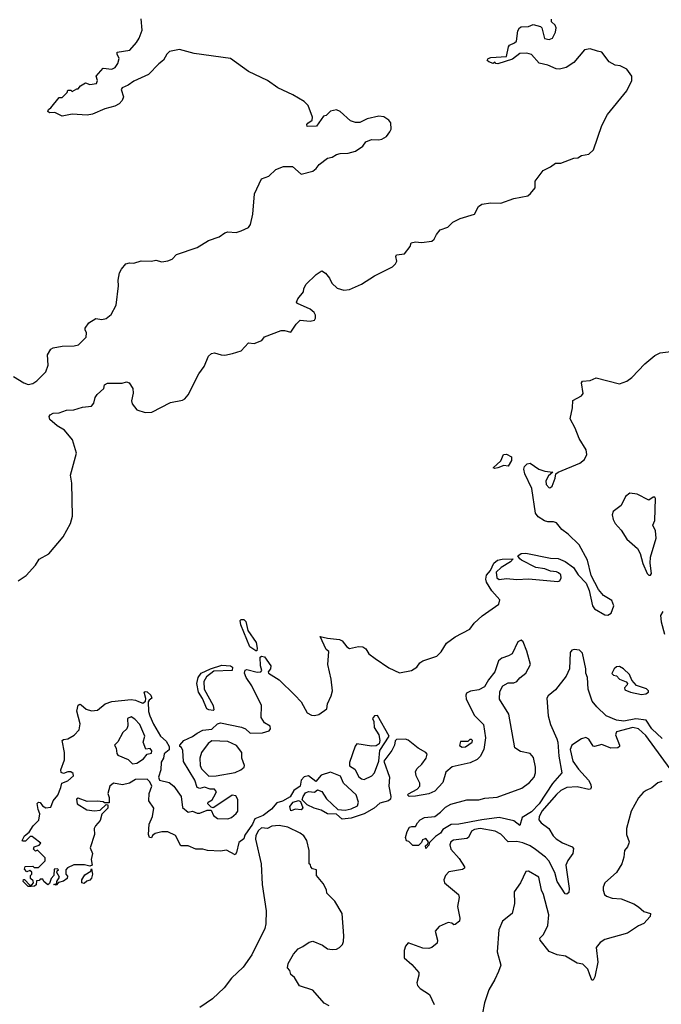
# Model space of a CAD drawing. Extents: x 2323203 to 2567568, y 883585 to 1022917.
# Tile 242 of 256: x 2535546 to 2539919, y 987147 to 993861. Entities that reach past the tile are written whole.
import ezdxf

# ---------------------------------------------------------------- set-up
doc = ezdxf.new("R2010")
doc.units = 0

msp = doc.modelspace()

# ---------------------------------------------------------------- linework, layer by layer
at = {"layer": '0CON10XD'}
for points in [[(2535535, 990035.5), (2535589.8, 990070.2), (2535655, 990142), (2535678.2, 990181.8), (2535745, 990218.6), (2535842.2, 990335), (2535892.5, 990425), (2535907.1, 990475), (2535900.9, 990700.9), (2535891.4, 990755), (2535933.3, 990905), (2535905.8, 990995.8), (2535852.7, 991062.7), (2535801.3, 991091.3), (2535751.9, 991135), (2535746.2, 991155), (2535755, 991166.2), (2535775, 991178), (2535815, 991180), (2535865, 991197.5), (2535915, 991200), (2535975, 991219.2), (2536035, 991226.7), (2536051.2, 991245), (2536061.2, 991285), (2536073.3, 991305), (2536120, 991345), (2536125, 991370), (2536145, 991382.5), (2536245, 991383.3), (2536275, 991391.2), (2536292.5, 991385), (2536317.5, 991345), (2536318.8, 991315), (2536308.3, 991261.7), (2536311.7, 991241.7), (2536345, 991201.2), (2536401.3, 991181.3), (2536447.5, 991185), (2536575, 991250.8), (2536655, 991266), (2536671.2, 991275), (2536695, 991303.3), (2536767.5, 991445), (2536802.5, 991495), (2536833.9, 991566.1), (2536852.5, 991585), (2536875, 991590), (2536920, 991575), (2536945, 991573.3), (2536996.4, 991583.6), (2537055, 991602.5), (2537105, 991657.5), (2537145, 991653.3), (2537196.4, 991673.6), (2537215, 991697.5), (2537328.3, 991741.7), (2537351.7, 991741.7), (2537395, 991730), (2537430, 991785), (2537458.3, 991811.7), (2537525, 991806.2), (2537555, 991812.5), (2537563.3, 991825), (2537563.3, 991845), (2537553.3, 991865), (2537525, 991887.5), (2537440, 991925), (2537433.3, 991935), (2537442, 991958), (2537480, 992005), (2537482.5, 992025), (2537497.5, 992055), (2537567, 992123), (2537600, 992145), (2537605, 992147.5), (2537631.7, 992131.7), (2537658.3, 992098.3), (2537673.2, 992063.2), (2537709.1, 992029.1), (2537755, 992015.6), (2537795, 992020.6), (2537875, 992056.5), (2537965, 992113.6), (2538086.2, 992175), (2538106.7, 992195), (2538116.2, 992215), (2538110, 992245), (2538113.6, 992256.4), (2538170, 992265), (2538207.5, 992315), (2538215, 992340), (2538245, 992346.7), (2538285, 992342.5), (2538355, 992351.2), (2538371.2, 992365), (2538386.2, 992395), (2538413, 992427), (2538465, 992445.8), (2538499.2, 992480.8), (2538547.5, 992505), (2538645, 992533.8), (2538674.2, 992585.8), (2538695, 992603.3), (2538758.3, 992611.7), (2538825, 992610.5), (2538915, 992642.5), (2539009.3, 992660.7), (2539028.8, 992675), (2539058.8, 992715), (2539059.3, 992760.7), (2539115, 992832.5), (2539165, 992856.7), (2539198.3, 992881.7), (2539235, 992883.3), (2539324.2, 992915.8), (2539350.4, 992919.5), (2539376.1, 992933.9), (2539425, 992944.2), (2539456.8, 992973.2), (2539515, 993140), (2539553.3, 993215), (2539683.6, 993376.4), (2539717.5, 993445), (2539717.5, 993475), (2539685, 993522.5), (2539640, 993545), (2539605, 993550), (2539565, 993573.3), (2539515, 993640), (2539485, 993646.7), (2539435, 993662.5), (2539395, 993656.2), (2539322.2, 993567.8), (2539270.8, 993535), (2539225, 993523.8), (2539203.8, 993525), (2539145, 993550.8), (2539086, 993565), (2539035, 993624.3), (2539002.8, 993632.8), (2538955, 993630), (2538905, 993591.4), (2538805, 993560), (2538791.7, 993561.7), (2538785, 993570), (2538773, 993563), (2538743, 993573), (2538733, 993583), (2538740, 993595), (2538757, 993603), (2538865, 993610), (2538877.5, 993675), (2538885, 993687.5), (2538918.3, 993701.7), (2538932.5, 993715), (2538942.5, 993785), (2538952.5, 993805), (2538965, 993812.5), (2539015, 993813.3), (2539045, 993826.7), (2539095, 993813.3), (2539106.2, 993806.2), (2539123.3, 993733.3), (2539155, 993726.2), (2539176.7, 993735), (2539198.8, 993775), (2539203.3, 993805), (2539195, 993822.5), (2539170, 993845), (2539170, 993865)], [(2537055, 992420), (2537105, 992443.3), (2537120, 992465), (2537136.1, 992533.9), (2537147, 992673), (2537193.9, 992776.1), (2537245, 992793.3), (2537291.7, 992838.3), (2537345, 992860), (2537405, 992860), (2537465, 992807.5), (2537545, 992827.5), (2537567.5, 992845), (2537587, 992873), (2537643.9, 992916.1), (2537675, 992922.5), (2537705, 992942.5), (2537730.7, 992949.3), (2537785, 992950), (2537835, 992963.3), (2537885, 992997.5), (2537905, 993027.5), (2537945, 993043.8), (2537995, 993041.2), (2538015, 993046.2), (2538046.7, 993065), (2538070, 993095), (2538077.5, 993115), (2538077, 993157), (2538062.5, 993175), (2538027.7, 993197.7), (2537995, 993202), (2537915, 993184.2), (2537865, 993160), (2537835, 993160), (2537801.3, 993171.3), (2537730, 993235), (2537705, 993246.2), (2537665, 993236.7), (2537635, 993207.5), (2537617, 993203), (2537570, 993135), (2537505, 993132.5), (2537502.5, 993145), (2537510, 993155), (2537540, 993175), (2537542.5, 993195), (2537512.5, 993275), (2537485, 993302.5), (2537407.7, 993347.7), (2537305, 993396.2), (2537235, 993446.2), (2537105, 993506.7), (2536982.5, 993595), (2536735, 993629.6), (2536635, 993657.5), (2536566.4, 993643.6), (2536548.6, 993625), (2536525.7, 993584.3), (2536495, 993560), (2536425, 993485.8), (2536325, 993442.2), (2536285, 993413.3), (2536243.8, 993395), (2536237.5, 993385), (2536254.2, 993335), (2536245, 993308.8), (2536225, 993287.5), (2536195, 993270.8), (2536126.8, 993253.2), (2536042.9, 993217.1), (2536005, 993210), (2535905, 993217.5), (2535835, 993203.8), (2535785, 993226.7), (2535750, 993225), (2535737.5, 993235), (2535741.7, 993248.3), (2535759.3, 993260.7), (2535815, 993330), (2535835, 993330), (2535870, 993365), (2535875, 993380), (2535895, 993380), (2535905, 993370), (2535935, 993390), (2535945, 993390), (2535960.7, 993409.3), (2535995, 993430), (2536025, 993418.8), (2536070, 993425), (2536076.7, 993445), (2536067.5, 993475), (2536115, 993530), (2536175, 993524), (2536196.7, 993535), (2536215, 993562.5), (2536223.3, 993595), (2536210, 993625), (2536211.7, 993638.3), (2536296.1, 993653.9), (2536342.5, 993705), (2536360, 993735), (2536380.7, 993789.3), (2536373.9, 993866.1)], [(2535505, 991426.9), (2535575, 991384.3), (2535605, 991372.5), (2535635, 991380), (2535662.4, 991397.6), (2535725, 991458.8), (2535740.5, 991505), (2535735.5, 991575), (2535757.5, 991615), (2535775, 991623.5), (2535835, 991633.6), (2535917, 991637), (2535946.2, 991643.8), (2536000, 991695), (2536002.5, 991725), (2535992.5, 991745), (2535993.6, 991756.4), (2536017, 991793), (2536065, 991823.8), (2536105, 991816.7), (2536135, 991823.3), (2536168.8, 991851.2), (2536203.8, 991915), (2536220, 992045), (2536216.7, 992085), (2536226.7, 992135), (2536239.3, 992160.7), (2536270, 992195), (2536295, 992202.5), (2536325, 992200), (2536375, 992216.2), (2536443.6, 992213.6), (2536475, 992220), (2536515, 992208.8), (2536555, 992216.2), (2536585, 992226.7), (2536615, 992260), (2536755, 992306.7), (2536832.5, 992355), (2536905, 992380), (2536945, 992406.7), (2536965, 992413.3), (2537020.7, 992409.3), (2537055, 992420)], [(2535643.3, 988283.3), (2535631.7, 988291.7), (2535618.3, 988291.7), (2535585, 988260), (2535565, 988260), (2535562.5, 988265), (2535580, 988295), (2535610, 988320), (2535638, 988365), (2535677.7, 988402.3), (2535683.8, 988445), (2535671.2, 988475), (2535665, 988517.5), (2535675, 988526.2), (2535685, 988522.5), (2535701.7, 988501.7), (2535725, 988486), (2535758, 988492), (2535774.2, 988535), (2535805.7, 988574.3), (2535827.5, 988625), (2535832.5, 988655), (2535875, 988670), (2535912.5, 988705), (2535910.7, 988720.7), (2535895, 988733.3), (2535875, 988732.5), (2535845, 988720), (2535828.3, 988728.3), (2535827.5, 988745), (2535852, 988815), (2535851.2, 988865), (2535836.2, 988945), (2535845, 988952), (2535875, 988956.7), (2535918.6, 988981.4), (2535950.6, 989019.4), (2535958.8, 989058.8), (2535935.8, 989145), (2535945, 989187.5), (2535955, 989193.3), (2535965, 989190), (2535999.3, 989159.3), (2536035, 989147.5), (2536077, 989153), (2536128.8, 989195), (2536175, 989212.5), (2536305, 989226.2), (2536335, 989221.9), (2536355, 989212), (2536385, 989200), (2536403.8, 989215), (2536406.7, 989233.3), (2536394.2, 989275), (2536400.4, 989279.5), (2536415, 989277.5), (2536440, 989255), (2536447.5, 989235), (2536428.3, 989221.7), (2536421.2, 989208.8), (2536424.3, 989144.3), (2536432.5, 989115), (2536457.8, 989057.8), (2536505.5, 988975), (2536545, 988942.2), (2536565.4, 988905), (2536565, 988882.5), (2536530, 988855), (2536526.7, 988825), (2536510.7, 988799.3), (2536507.5, 988745), (2536493.3, 988695), (2536500, 988675), (2536565, 988658.8), (2536596.2, 988635), (2536647.5, 988565), (2536655, 988490), (2536695, 988457.5), (2536725, 988463.3), (2536755, 988450), (2536775, 988450), (2536825, 988470), (2536851.7, 988471.7), (2536868, 988435), (2536895, 988414.4), (2536965, 988412.9), (2536989.7, 988420.3), (2537022.5, 988447.5), (2537031.9, 988465), (2537033.6, 988543.6), (2537019.3, 988569.3), (2536995, 988572.5), (2536985, 988567.5), (2536865, 988487.5), (2536851.7, 988491.7), (2536827.5, 988515), (2536830, 988525), (2536857.7, 988542.3), (2536868.8, 988561.2), (2536887.5, 988595), (2536875, 988613.3), (2536845, 988614.3), (2536805, 988627.8), (2536775, 988618.6), (2536755.8, 988625.8), (2536740, 988675), (2536663.6, 988803.6), (2536657.9, 988877.9), (2536648.3, 988898.3), (2536636.7, 988905), (2536638.8, 988915), (2536665.7, 988945), (2536725, 988972.2), (2536755, 988995.6), (2536795, 989015.7), (2536855, 989024), (2536895, 989059.2), (2536915, 989067.1), (2537057.3, 989037.3), (2537086.2, 989025), (2537116.4, 988996.4), (2537200.7, 988999.3), (2537247.7, 989012.3), (2537256.7, 989025), (2537253.6, 989043.6), (2537215, 989067.5), (2537192.5, 989102.5), (2537193.3, 989185), (2537128.7, 989318.7), (2537090.6, 989375), (2537078, 989405), (2537083.3, 989425), (2537095, 989430), (2537165, 989411.4), (2537190, 989415), (2537196.4, 989423.6), (2537188, 989455), (2537186.2, 989515), (2537195, 989522), (2537215, 989515.6), (2537257.5, 989455), (2537256.3, 989433.7), (2537240, 989415), (2537242.5, 989405), (2537315, 989360), (2537421.2, 989255), (2537465, 989208.8), (2537506.7, 989135), (2537535, 989118), (2537555, 989117.5), (2537585, 989124.2), (2537639.1, 989160.9), (2537645, 989196), (2537670.2, 989249.8), (2537678.5, 989285), (2537668.5, 989365), (2537645.6, 989465), (2537653, 989553), (2537635, 989567.5), (2537594, 989656), (2537645, 989643.1), (2537725.5, 989635.5), (2537743.8, 989625), (2537775, 989584), (2537793.2, 989573.2), (2537855, 989586), (2537885.7, 989585.7), (2537905, 989570), (2537926, 989536), (2537970, 989505), (2538062.4, 989442.4), (2538135, 989408.2), (2538217.8, 989422.2), (2538253.1, 989446.9), (2538274.6, 989475), (2538295, 989490), (2538389.4, 989520.6), (2538418.5, 989551.5), (2538455, 989609.1), (2538515, 989653.5), (2538614.2, 989705.8), (2538643.3, 989746.7), (2538697.8, 989795), (2538810.9, 989875), (2538818.7, 989905), (2538765, 989967.1), (2538727.7, 990025), (2538723.1, 990045), (2538727.8, 990072.2), (2538754.2, 990105.8), (2538778.9, 990155), (2538802.9, 990175), (2538835, 990182.7), (2538910, 990185), (2538892.5, 990165), (2538828.8, 990125), (2538793.8, 990093.8), (2538797.5, 990055), (2538813.7, 990043.7), (2538865, 990050.9), (2538935, 990044.6), (2539015, 990048.1), (2539215, 990031.2), (2539227.5, 990035), (2539236.7, 990055), (2539233.8, 990075), (2539219.7, 990089.7), (2539205, 990097.1), (2539165, 990100.6), (2539125, 990116.4), (2539064.5, 990124.5), (2538966.7, 990175), (2538954, 990184), (2538942.5, 990205), (2538965, 990220.8), (2538995.7, 990224.3), (2539165, 990190), (2539216.8, 990186.8), (2539265, 990167.5), (2539321.2, 990125), (2539352.5, 990075), (2539408, 990018), (2539428, 989968), (2539450.9, 989865), (2539464.2, 989844.2), (2539533.9, 989803.9), (2539555, 989800.8), (2539577.7, 989815), (2539595.4, 989864.5), (2539581.1, 989901.1), (2539526, 989935), (2539491.9, 989975), (2539441.3, 990071.3), (2539415.6, 990175), (2539360.3, 990280.3), (2539285, 990352.7), (2539242.2, 990385), (2539205, 990429.4), (2539185, 990437.3), (2539146.5, 990436.5), (2539123.1, 990443.1), (2539080, 990470), (2539062, 990495), (2539036.2, 990665), (2538988.9, 990765), (2538982, 990795), (2538986.4, 990813.6), (2539005, 990832.5), (2539025, 990836.7), (2539085.6, 990795.6), (2539125, 990782), (2539180, 990775), (2539150, 990750), (2539133.4, 990716.6), (2539135, 990691.2), (2539155, 990669.2), (2539165, 990670), (2539175, 990680), (2539195.7, 990735), (2539200, 990765), (2539217.5, 990775), (2539365, 990836.8), (2539395, 990861.5), (2539410.8, 990895), (2539407.7, 990927.6), (2539360.5, 991005), (2539333.3, 991075), (2539298.8, 991138.8), (2539314.6, 991215), (2539315.3, 991264.7), (2539375, 991296.9), (2539387.4, 991312.6), (2539376.2, 991383.8), (2539383.3, 991395), (2539435, 991400), (2539475, 991418.8), (2539635, 991377.1), (2539685, 991395.8), (2539718, 991422), (2539806.8, 991513.2), (2539875, 991570), (2539911.7, 991588.3), (2539985, 991599.4)], [(2538785, 990800), (2538773.3, 990805), (2538826.4, 990853.6), (2538844.2, 990895.8), (2538865, 990898), (2538899.3, 990879.3), (2538898.8, 990855), (2538875, 990816.7), (2538845, 990820), (2538805, 990804), (2538785, 990800)], [(2539833.7, 990073.7), (2539845, 990074.2), (2539852.5, 990085), (2539842.5, 990155), (2539845.4, 990195), (2539884.2, 990325), (2539879.2, 990375), (2539862.6, 990415), (2539875.4, 990445.4), (2539880.5, 990595), (2539875, 990604.2), (2539865, 990605.5), (2539835, 990584.4), (2539755, 990626), (2539705, 990632.2), (2539675, 990610), (2539645, 990547.3), (2539592.2, 990507.8), (2539585.5, 990485), (2539592, 990452), (2539604.7, 990424.7), (2539645, 990380.6), (2539685, 990317.8), (2539756.1, 990255), (2539775, 990220), (2539793.7, 990153.7), (2539821.9, 990085), (2539833.7, 990073.7)], [(2539929.2, 989825), (2539915, 989797.5), (2539917.7, 989755), (2539942.1, 989672)], [(2537155, 989556.7), (2537114.4, 989585), (2537053.3, 989735), (2537050, 989765), (2537055, 989770), (2537075, 989770), (2537088.3, 989758.3), (2537100.8, 989695), (2537157.5, 989615), (2537165.8, 989575), (2537161.7, 989558.3), (2537155, 989556.7)], [(2539925, 988958.8), (2539855, 989024.5), (2539815.2, 989085.2), (2539745, 989093.1), (2539665, 989077.3), (2539615, 989084.1), (2539543.4, 989113.4), (2539480, 989175), (2539447.5, 989215), (2539421.6, 989295), (2539415.7, 989375.7), (2539404.8, 989405), (2539404.3, 989435), (2539382, 989541.9), (2539362.2, 989562.2), (2539325, 989567.1), (2539308.5, 989561.5), (2539298.5, 989545), (2539293.8, 989435), (2539270.8, 989385), (2539198.1, 989291.9), (2539149.3, 989250.7), (2539140, 989235), (2539147.5, 989115), (2539164.4, 989055), (2539207.6, 988957.5), (2539215.2, 988935), (2539220.2, 988840.2), (2539240.9, 988725), (2539177.6, 988652.4), (2539087.2, 988515), (2539035, 988459.2), (2538970.1, 988419.9), (2538955, 988366.7), (2538915, 988397.8), (2538815, 988420), (2538695, 988405.7), (2538540, 988375), (2538487.2, 988372.8), (2538430.2, 988339.8), (2538415, 988313.3), (2538379.4, 988290.6), (2538340, 988250), (2538335, 988232.5), (2538315, 988210), (2538313, 988227), (2538328.3, 988241.7), (2538332.5, 988255), (2538315, 988277.5), (2538291.7, 988268.3), (2538285, 988250), (2538265, 988230), (2538225, 988230), (2538198.3, 988258.3), (2538181.7, 988261.7), (2538176.7, 988285), (2538187.5, 988325), (2538202.5, 988355), (2538219.3, 988359.3), (2538245, 988360), (2538257.5, 988385), (2538276.7, 988405), (2538305, 988421.2), (2538375, 988428.8), (2538415, 988458), (2538447.6, 988492.4), (2538485, 988511.4), (2538595, 988541.1), (2538675, 988542.2), (2538716.6, 988553.4), (2538799.5, 988560.5), (2538968.3, 988621.7), (2539020.8, 988659.2), (2539053.3, 988695), (2539061.2, 988725), (2539061.2, 988765), (2539049.1, 988829.1), (2539025, 988856.9), (2538960.3, 988870.3), (2538921.2, 988895), (2538879.2, 989125), (2538817, 989227), (2538819.8, 989280.2), (2538840.3, 989319.7), (2538875, 989338.5), (2538915, 989340), (2538935, 989348), (2538955.6, 989374.4), (2538996.9, 989405), (2539028.2, 989465), (2539002.7, 989555), (2538977.9, 989617.9), (2538965, 989631.2), (2538941.7, 989618.3), (2538902.5, 989537.5), (2538877.5, 989522.5), (2538831.9, 989508.1), (2538810.2, 989489.8), (2538783.8, 989415), (2538740.5, 989359.5), (2538715, 989311.8), (2538675, 989290.4), (2538617.8, 989282.2), (2538592, 989268), (2538586.2, 989255), (2538588.9, 989228.9), (2538645.9, 989115.9), (2538706.7, 989055), (2538720, 988965), (2538709.6, 988885), (2538683.7, 988836.4), (2538665, 988817.3), (2538615.9, 988794.1), (2538493.5, 988766.5), (2538450.3, 988729.7), (2538429.8, 988660.2), (2538375, 988600.9), (2538335, 988583.1), (2538245, 988565.8), (2538200, 988565), (2538190, 988575), (2538197, 988583), (2538255.7, 988614.3), (2538273.8, 988635), (2538272.5, 988655), (2538249.2, 988705), (2538244, 988735), (2538255, 988756.2), (2538286.4, 988783.6), (2538317.1, 988825), (2538323, 988853), (2538314, 988865), (2538262.9, 988892.9), (2538195, 988947.8), (2538175, 988954.6), (2538115, 988952), (2538105.8, 988944.2), (2538100.5, 988915), (2538081.7, 988878.3), (2538028.1, 988805), (2538066.4, 988695), (2538063.3, 988635), (2538076.2, 988565), (2538073.3, 988545), (2538060, 988535), (2538001, 988519), (2537961.9, 988485), (2537895, 988446.7), (2537805, 988416.2), (2537745, 988410.7), (2537705, 988443.1), (2537645, 988447.1), (2537602, 988472), (2537552.5, 988485), (2537506.4, 988506.4), (2537472.5, 988542.5), (2537478, 988565), (2537495, 988588.8), (2537515, 988597.5), (2537556.1, 988593.9), (2537575, 988610), (2537605, 988598), (2537637.5, 988547.5), (2537715, 988475.6), (2537765, 988471.4), (2537805, 988479.2), (2537848.3, 988501.7), (2537856, 988525), (2537840, 988575), (2537752.9, 988655), (2537733.6, 988703.6), (2537665, 988729.5), (2537601.2, 988708.8), (2537565, 988666.2), (2537514.2, 988704.2), (2537485, 988699.4), (2537465.7, 988675), (2537458, 988635), (2537414.4, 988605.6), (2537388.6, 988561.4), (2537337.7, 988532.3), (2537298.1, 988521.9), (2537261.5, 988478.5), (2537205.5, 988435), (2537148.8, 988411.2), (2537133.5, 988375), (2537080.4, 988299.6), (2537074.2, 988275), (2537039.5, 988250.5), (2537025, 988182.5), (2537015, 988166.2), (2536955, 988198.5), (2536915, 988191.1), (2536826.1, 988196.1), (2536794.2, 988204.2), (2536745.8, 988205.8), (2536695, 988228.8), (2536645, 988227.5), (2536608, 988298), (2536555, 988324), (2536515, 988322.5), (2536468.8, 988311.2), (2536451.2, 988298.8), (2536445, 988283.3), (2536430, 988285), (2536423.3, 988305), (2536428, 988375), (2536451.2, 988428.8), (2536460, 988485), (2536426.7, 988535), (2536428.8, 988585), (2536447.5, 988635), (2536433.3, 988665), (2536415, 988682.5), (2536335, 988680), (2536295, 988656), (2536247.3, 988642.7), (2536185, 988656.2), (2536161.2, 988635), (2536147.5, 988585), (2536156.7, 988556.7), (2536155, 988520), (2536125, 988520), (2536115, 988527.5), (2536075, 988532.5), (2536005, 988530), (2535945, 988552.5), (2535932.5, 988545), (2535937.5, 988515), (2536003.6, 988473.6), (2536055, 988467.5), (2536095, 988470), (2536135, 988510), (2536147.5, 988507.5), (2536148, 988485), (2536105.8, 988444.2), (2536095, 988400), (2536063.3, 988365), (2536053.3, 988345), (2536055.5, 988304.5), (2536026.7, 988215), (2536043.3, 988175), (2536032.5, 988135), (2536040, 988095), (2536025, 988090), (2535988.8, 988098.8), (2535915, 988097.5), (2535871.7, 988078.3), (2535860, 988065), (2535860, 988035), (2535871.7, 988021.7), (2535870, 988005), (2535845, 987987.5), (2535811.7, 987978.3), (2535795, 987960), (2535780, 987965), (2535800, 987970), (2535800, 987985), (2535817.5, 988015), (2535800, 988045), (2535801.7, 988058.3), (2535810, 988065), (2535805, 988070), (2535781.7, 988068.3), (2535780, 988025), (2535760, 988005), (2535748.3, 987971.7), (2535737, 987963), (2535710, 987985), (2535705, 988000), (2535685, 988000), (2535678.3, 987991.7), (2535661.7, 987988.3), (2535658.3, 987961.7), (2535647, 987953), (2535625, 987950), (2535605, 987950), (2535570, 987985), (2535571.7, 987998.3), (2535578.3, 987998.3), (2535615, 987960), (2535628.3, 987961.7), (2535640, 987975), (2535638.3, 987988.3), (2535620, 988005), (2535620, 988025), (2535630, 988035), (2535628.3, 988048.3), (2535615, 988060), (2535595, 988050), (2535578.3, 988068.3), (2535583.6, 988086.4), (2535635, 988090), (2535645, 988080), (2535675, 988080), (2535720, 988125), (2535720, 988145), (2535668.3, 988198.3), (2535655, 988192.5), (2535640, 988205), (2535645, 988220), (2535678.3, 988231.7), (2535690, 988245), (2535643.3, 988283.3)], [(2536865, 989150), (2536835, 989154), (2536822.5, 989162.5), (2536793.1, 989233.1), (2536765.7, 989275), (2536753.5, 989335), (2536762.9, 989375), (2536784.2, 989405), (2536846.7, 989435), (2536925, 989459.6), (2536983.3, 989455), (2536996, 989445), (2536995, 989423.8), (2536870.4, 989419.6), (2536819.5, 989380.5), (2536801.5, 989348.5), (2536802.5, 989295), (2536865.8, 989185), (2536870, 989155), (2536865, 989150)], [(2539785, 989259.2), (2539815, 989264), (2539832.5, 989275), (2539832.5, 989285), (2539817.7, 989297.7), (2539750.8, 989320.8), (2539717.5, 989357.5), (2539702, 989395), (2539661.2, 989435), (2539635, 989451.2), (2539615, 989448.8), (2539597.5, 989435), (2539582.5, 989402.5), (2539592.5, 989392.5), (2539615, 989387.5), (2539635, 989363.3), (2539680, 989345), (2539690, 989335), (2539687.5, 989325), (2539667.5, 989305), (2539671.7, 989291.7), (2539710, 989275), (2539785, 989259.2)], [(2536315, 988787.5), (2536345, 988792.5), (2536389.4, 988820.6), (2536415, 988852.5), (2536445, 988860), (2536447.5, 988875), (2536435, 988892.5), (2536405, 988887.5), (2536388.8, 988935), (2536400, 988975), (2536364.4, 989054.4), (2536331.7, 989091.7), (2536305, 989106.7), (2536281.2, 989095), (2536284, 989045), (2536277.5, 989025), (2536249.7, 989000.3), (2536215, 988936.7), (2536192.5, 988915), (2536204.1, 988894.1), (2536207.3, 988857.3), (2536215.7, 988845.7), (2536285, 988817.1), (2536315, 988787.5)], [(2537895, 988680.8), (2537945.8, 988704.2), (2537965, 988725.8), (2537993.6, 988805), (2538002, 988878), (2538063.8, 988975), (2537985, 989117.5), (2537965, 989114.2), (2537950.8, 989095), (2537959.1, 989075), (2537962.5, 989035), (2537993.1, 988985), (2538001.4, 988945), (2537997, 988923), (2537975, 988909.4), (2537945, 988906.4), (2537845, 988924), (2537831.8, 988908.2), (2537794, 988795), (2537793.8, 988773.8), (2537831.3, 988751.3), (2537858.1, 988698.1), (2537875, 988684), (2537895, 988680.8)], [(2540023.5, 988693.5), (2539815, 988979), (2539765, 989025.6), (2539725, 989034), (2539612.9, 989005), (2539608.2, 988985), (2539634.3, 988915), (2539633.8, 988905), (2539624.2, 988895.8), (2539575, 988894.5), (2539515, 988918.5), (2539464.3, 988904.3), (2539455, 988908), (2539424.4, 988955), (2539405, 988966.4), (2539375, 988957.9), (2539308.5, 988915), (2539298.7, 988885), (2539317.1, 988805), (2539355, 988750.4), (2539422.3, 988675), (2539439.1, 988645), (2539442.2, 988625), (2539437.5, 988615), (2539425, 988611.2), (2539345, 988629), (2539275, 988626), (2539235, 988604.7), (2539205, 988577.9), (2539104.8, 988465), (2539086.2, 988425), (2539085.3, 988405.3), (2539099.6, 988385), (2539152.1, 988345), (2539182.7, 988295), (2539202.9, 988275), (2539245, 988248.7), (2539311.2, 988221.2), (2539320.5, 988210.5), (2539315.5, 988175), (2539281.2, 988128.8), (2539268.7, 988095), (2539292, 987938), (2539289.6, 987910.5), (2539275, 987898.8), (2539265, 987901.2), (2539209.2, 987985), (2539192.8, 988045), (2539152.9, 988125), (2539130.1, 988150.1), (2539062.5, 988202.5), (2539025, 988227.4), (2538975, 988249.4), (2538935, 988258.2), (2538875, 988255.4), (2538825, 988307.3), (2538786.8, 988326.8), (2538685.2, 988345.2), (2538645, 988339), (2538625, 988328.7), (2538604.5, 988285.5), (2538592.9, 988277.1), (2538503.1, 988266.9), (2538484.3, 988255), (2538477.5, 988235), (2538484.3, 988205), (2538542.6, 988142.6), (2538578, 988085), (2538578.8, 988075), (2538565, 988066.2), (2538470.3, 988049.7), (2538448.8, 988025), (2538436.7, 987995), (2538442.5, 987975), (2538536.2, 987895), (2538541.2, 987875), (2538530, 987815), (2538546, 987735), (2538543.3, 987715), (2538515, 987692.5), (2538505, 987690), (2538491.7, 987701.7), (2538466.2, 987706.2), (2538405, 987678.8), (2538378.8, 987645), (2538392.9, 987585), (2538392, 987565), (2538355, 987534.4), (2538335, 987528.1), (2538295, 987530), (2538195, 987565.8), (2538175, 987543.3), (2538166.7, 987515), (2538165.8, 987465), (2538219.6, 987419.6), (2538265.8, 987365), (2538267.5, 987345), (2538253.1, 987293.1)], [(2536835, 988703.8), (2536885, 988704), (2537015, 988728), (2537054.2, 988745.8), (2537075.8, 988764.2), (2537078.8, 988775), (2537060.8, 988825), (2537060, 988865), (2537025, 988912.9), (2536965, 988938.6), (2536855.7, 988944.3), (2536830, 988925), (2536785.6, 988864.4), (2536772.9, 988825), (2536775.8, 988775), (2536785, 988753.3), (2536835, 988703.8)], [(2538561.7, 988901.7), (2538585, 988903.3), (2538630, 988935), (2538632.5, 988945), (2538625, 988952.5), (2538615, 988952.5), (2538601.7, 988938.3), (2538550.7, 988939.3), (2538545, 988912.5), (2538561.7, 988901.7)], [(2539923, 988667), (2539895, 988658), (2539855, 988624.2), (2539816.7, 988605), (2539795, 988592), (2539764.4, 988555.6), (2539714, 988465), (2539681.2, 988345), (2539681.2, 988305), (2539700, 988255), (2539698.8, 988245), (2539689.2, 988220.8), (2539668.8, 988195), (2539665, 988150), (2539651.2, 988105), (2539613.3, 988045), (2539534.2, 987975.8), (2539523.8, 987945), (2539523.8, 987925), (2539533.3, 987895), (2539545, 987883.8), (2539585, 987872), (2539645, 987866), (2539731.7, 987831.7), (2539765, 987812.5), (2539799.3, 987779.3), (2539846, 987766), (2539843.8, 987745), (2539800.7, 987699.3), (2539765, 987682.5), (2539688.3, 987631.7), (2539535, 987590), (2539502.3, 987567.7), (2539476.4, 987533.6), (2539486.2, 987435), (2539465.7, 987335), (2539455, 987312.5), (2539445, 987312.5), (2539429.5, 987355), (2539417.7, 987387.7), (2539385, 987421.4), (2539345, 987428), (2539265.8, 987475.8), (2539210, 987485), (2539155, 987506.7), (2539093.3, 987585), (2539091.7, 987598.3), (2539115.7, 987624.3), (2539145.5, 987684.5), (2539152.9, 987757.1), (2539115.4, 987895), (2539102.1, 987925), (2539085, 988013.8), (2539015, 988056.2), (2538995, 988052.5), (2538959.2, 987975), (2538916.2, 987915), (2538918.1, 987835), (2538903.4, 987766.6), (2538837.5, 987715), (2538811.1, 987655), (2538800, 987505), (2538826.2, 987415), (2538808.8, 987371.2), (2538785, 987316.7), (2538743.4, 987246.6), (2538715, 987157.5), (2538699.4, 987075)], [(2537395, 988467.5), (2537387.5, 988495), (2537410, 988525), (2537446.4, 988536.4), (2537460, 988530), (2537477, 988487), (2537465, 988472.5), (2537425, 988477.5), (2537395, 988467.5)], [(2537655, 987136.7), (2537621.2, 987155), (2537544.1, 987244.1), (2537453.6, 987273.6), (2537419.3, 987329.3), (2537395, 987350), (2537387, 987377), (2537372.5, 987395), (2537376.7, 987425), (2537411.7, 987488.3), (2537443.6, 987526.4), (2537475, 987542.5), (2537519.3, 987570.7), (2537545, 987577.5), (2537610.7, 987550.7), (2537645, 987526.7), (2537675, 987521.2), (2537705, 987524), (2537725.8, 987534.2), (2537746.2, 987555), (2537753.8, 987575), (2537756, 987615), (2537745, 987767.5), (2537695, 987850), (2537640, 987905), (2537637, 987927), (2537615, 987970), (2537570, 988025), (2537570, 988065), (2537541.7, 988071.7), (2537530, 988085), (2537528.3, 988098.3), (2537520, 988105), (2537520, 988195), (2537502.5, 988265), (2537482.5, 988295), (2537457.5, 988315), (2537373.3, 988355), (2537315, 988367.5), (2537265, 988361.2), (2537235, 988346.2), (2537195, 988350), (2537175, 988333.1), (2537155, 988298.9), (2537154, 988274), (2537192.7, 988105), (2537198.8, 987965), (2537227.1, 987785), (2537222.9, 987695), (2537218, 987665), (2537129.2, 987485), (2537070.3, 987399.7), (2536990.8, 987325), (2536939.8, 987260.2), (2536860, 987185), (2536773.8, 987126.2)], [(2535985, 987970), (2535970, 987975), (2535970, 987995), (2535990.7, 988029.3), (2536030, 988055), (2536035, 988070), (2536043.3, 988035), (2536035, 988007.5), (2536025, 987993.8), (2536003, 987987), (2535985, 987970)], [(2538253.1, 987293.1), (2538258.6, 987275), (2538275, 987255.8), (2538340, 987215), (2538371.2, 987145)]]:
    msp.add_lwpolyline(points, dxfattribs=at)

doc.saveas('drawing.dxf')
